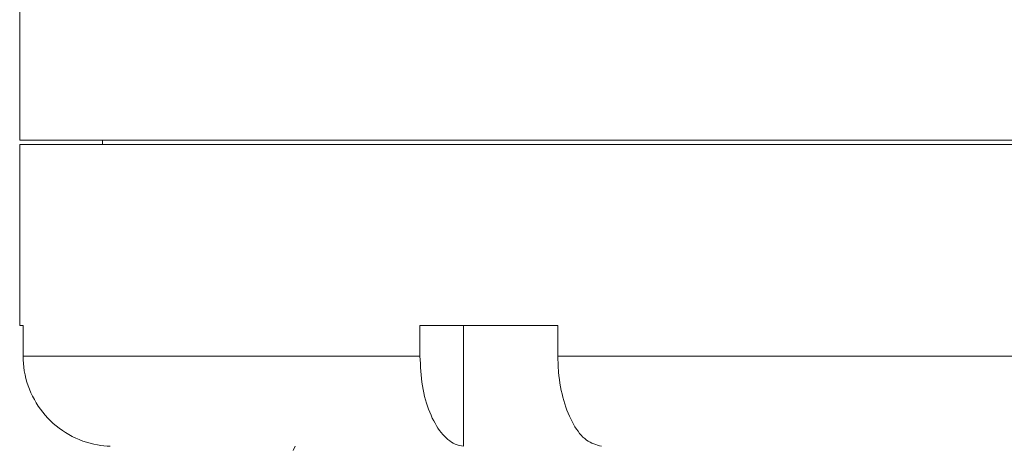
# Model space of a CAD drawing. Header units: inches. Extents: x -4.1 to 22.6, y -10.2 to 17.8.
# Tile 27 of 142: x -3 to -0.9, y 0.3 to 1.2. Entities that reach past the tile are written whole.
import ezdxf

# ---------------------------------------------------------------- set-up
doc = ezdxf.new("R2010")
doc.units = ezdxf.units.IN
doc.header["$MEASUREMENT"] = 0

msp = doc.modelspace()

# ---------------------------------------------------------------- linework, layer by layer
at = {"color": 7, "linetype": 'Continuous', "lineweight": 15}
for p, q in [((-2.9655, 3.2069), (-2.9655, 0.9259)), ((-2.9655, 0.9259), (0.9095, 0.9259)), ((-2.794, 0.9259), (-2.794, 0.9169)), ((-2.9655, 0.9169), (-2.9655, 0.5419)), ((-2.9655, 0.9169), (0.9095, 0.9169)), ((-2.9584, 0.5419), (-2.9655, 0.5419)), ((-2.9584, 0.5419), (-2.9584, 0.4789)), ((-1.8503, 0.5419), (-2.1361, 0.5419)), ((-2.1361, 0.5419), (-2.1361, 0.4789)), ((-2.0458, 0.5419), (-2.0458, 0.292)), ((-1.8503, 0.5419), (-1.8503, 0.4789)), ((-2.9584, 0.4789), (-2.1361, 0.4789)), ((-1.8503, 0.4789), (-0.2056, 0.4789)), ((-2.3989, 0.2831), (-2.3948, 0.2921))]:
    msp.add_line(p, q, dxfattribs=at)
for points, knots in [([(-2.778, 0.292), (-2.7867, 0.2927), (-2.8165, 0.2952), (-2.8654, 0.3134), (-2.9152, 0.3539), (-2.9485, 0.4087), (-2.9581, 0.453), (-2.9584, 0.4764), (-2.9584, 0.4789)], [0, 0, 0, 0, 0.092358, 0.313266, 0.534198, 0.754525, 0.974043, 1, 1, 1, 1]), ([(-2.1361, 0.4789), (-2.135, 0.4579), (-2.133, 0.416), (-2.1169, 0.3601), (-2.0932, 0.3178), (-2.0679, 0.2962), (-2.0517, 0.2931), (-2.0458, 0.292)], [0, 0, 0, 0, 0.2190539, 0.4381235, 0.6575299, 0.8777059, 1, 1, 1, 1]), ([(-1.7601, 0.292), (-1.7706, 0.2949), (-1.7917, 0.3007), (-1.8192, 0.3353), (-1.8395, 0.3846), (-1.8491, 0.4356), (-1.85, 0.4677), (-1.8503, 0.4789)], [0, 0, 0, 0, 0.221192, 0.442436, 0.66314, 0.882991, 1, 1, 1, 1])]:
    msp.add_open_spline(points, degree=3, knots=knots, dxfattribs=at)

doc.saveas('drawing.dxf')
